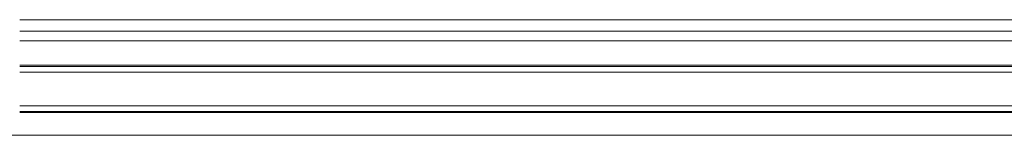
# Model space of a CAD drawing. Header units: millimetres. Extents: x 23 to 1094, y 23 to 840.
# Tile 18 of 44: x 570 to 622, y 342 to 348. Entities that reach past the tile are written whole.
import ezdxf

# ---------------------------------------------------------------- set-up
doc = ezdxf.new("R2010")
doc.units = ezdxf.units.MM
doc.header["$LTSCALE"] = 4
doc.layers.add('Visible (ANSI)', color=7, linetype='Continuous', lineweight=9)
doc.layers.add('Visible Narrow (ANSI)', color=7, linetype='Continuous', lineweight=9)

msp = doc.modelspace()

# ---------------------------------------------------------------- linework, layer by layer
at = {"layer": 'Visible (ANSI)'}
for p, q in [((570.0281, 346.9815), (657.0281, 346.9815)), ((570.0281, 345.6815), (657.0281, 345.6815)), ((570.0281, 343.1815), (657.0281, 343.1815)), ((666.2802, 341.9815), (455.7761, 341.9815))]:
    msp.add_line(p, q, dxfattribs=at)
at = {"layer": 'Visible Narrow (ANSI)'}
for p, q in [((570.0281, 348.0948), (657.0281, 348.0948)), ((657.0281, 347.4949), (570.0281, 347.4949)), ((570.0281, 345.6159), (657.0281, 345.6159)), ((657.0281, 345.316), (570.0281, 345.316)), ((570.0281, 343.5471), (657.0281, 343.5471)), ((657.0281, 343.2472), (570.0281, 343.2472))]:
    msp.add_line(p, q, dxfattribs=at)

doc.saveas('drawing.dxf')
